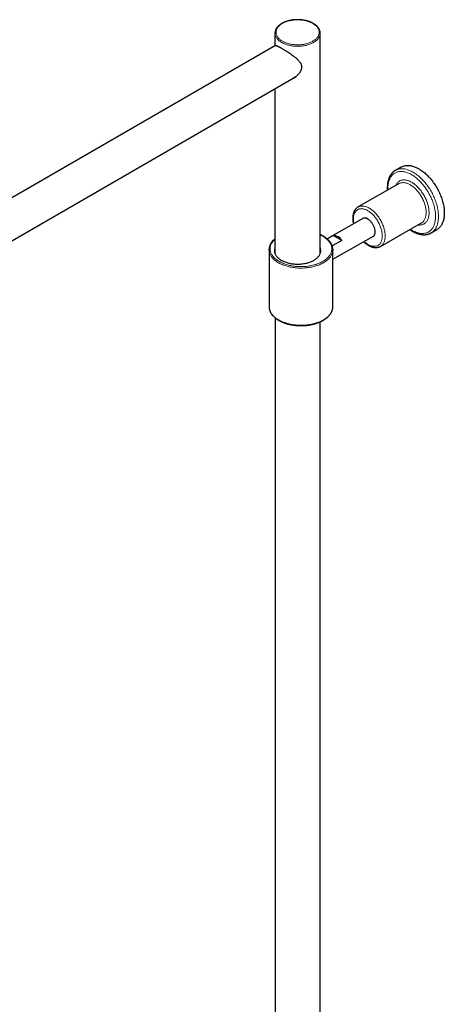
# Model space of a CAD drawing. Header units: millimetres. Extents: x 8 to 2385, y 12 to 2606.
# Tile 86 of 156: x 2112 to 2319, y 1045 to 1523. Entities that reach past the tile are written whole.
import ezdxf

# ---------------------------------------------------------------- set-up
doc = ezdxf.new("R2010")
doc.units = ezdxf.units.MM

msp = doc.modelspace()

# ---------------------------------------------------------------- linework, layer by layer
at = {"color": 7, "linetype": 'Continuous', "lineweight": 30}
for p, q in [((2236.36, 1516.84), (2236.36, 1516.86)), ((2236.36, 1516.84), (2236.36, 1510.67)), ((2258.36, 1516.85), (2258.36, 1516.84)), ((2258.36, 1409.73), (2258.36, 1516.84)), ((2236.68, 1510.85), (1973.34, 1358.83)), ((1977.02, 1340.17), (2246.33, 1495.64)), ((2236.36, 1489.89), (2236.36, 1409.73)), ((2297.77, 1451.79), (2294.92, 1450.17)), ((2294.92, 1450.17), (2294.93, 1450.18)), ((2296.71, 1443.71), (2276.79, 1432.36)), ((2279.4, 1426.94), (2261.72, 1416.87)), ((2287.68, 1413.24), (2307.61, 1424.6)), ((2312.25, 1419.76), (2315.09, 1421.38)), ((2261.75, 1416.84), (2264.63, 1418.48)), ((2264.5, 1406.94), (2284.35, 1418.25)), ((2268.84, 1416.11), (2264.63, 1418.48)), ((2312.25, 1419.76), (2312.24, 1419.75)), ((2268.84, 1416.11), (2264.18, 1413.46)), ((2233.5, 1411.62), (2233.5, 1383.86)), ((2264.5, 1383.86), (2264.5, 1411.62)), ((2264.49, 1383.55), (2264.5, 1383.86)), ((2236.41, 1378.49), (2236.41, 780.28)), ((2258.31, 780.28), (2258.31, 1376.52))]:
    msp.add_line(p, q, dxfattribs=at)
at = {"color": 252, "linetype": 'Continuous', "lineweight": 0, "flags": 128}
for points in [[(2254.78, 1521.53), (2254.42, 1521.73), (2254.03, 1521.92), (2253.63, 1522.1), (2253.22, 1522.27), (2252.79, 1522.43), (2252.35, 1522.58), (2251.9, 1522.71), (2251.44, 1522.83), (2250.96, 1522.94), (2250.48, 1523.03), (2250, 1523.11), (2249.5, 1523.18), (2249, 1523.23), (2248.5, 1523.27), (2247.99, 1523.29), (2247.49, 1523.3), (2246.98, 1523.3), (2246.47, 1523.28), (2245.97, 1523.25), (2245.47, 1523.21), (2244.97, 1523.15), (2244.48, 1523.07), (2243.99, 1522.99), (2243.52, 1522.88), (2243.05, 1522.77), (2242.59, 1522.64), (2242.15, 1522.51), (2241.71, 1522.35), (2241.29, 1522.19), (2240.88, 1522.02), (2240.49, 1521.83), (2240.12, 1521.63), (2239.76, 1521.42), (2239.42, 1521.21), (2239.09, 1520.98), (2238.79, 1520.75), (2238.51, 1520.5), (2238.25, 1520.25), (2238, 1520), (2237.79, 1519.73), (2237.59, 1519.46), (2237.41, 1519.19), (2237.26, 1518.91), (2237.14, 1518.62), (2237.03, 1518.34), (2236.95, 1518.05), (2236.9, 1517.76), (2236.87, 1517.46), (2236.86, 1517.17), (2236.88, 1516.88), (2236.92, 1516.59), (2236.99, 1516.3), (2237.08, 1516.01), (2237.2, 1515.72), (2237.34, 1515.44), (2237.5, 1515.16), (2237.68, 1514.89), (2237.89, 1514.62), (2238.12, 1514.36), (2238.37, 1514.11), (2238.65, 1513.86), (2238.94, 1513.62), (2239.25, 1513.39), (2239.59, 1513.17), (2239.94, 1512.96), (2240.3, 1512.76), (2240.69, 1512.56), (2241.09, 1512.38), (2241.5, 1512.21), (2241.93, 1512.06), (2242.37, 1511.91), (2242.82, 1511.78), (2243.28, 1511.66), (2243.76, 1511.55), (2244.24, 1511.46), (2244.72, 1511.38), (2245.22, 1511.31), (2245.72, 1511.26), (2246.22, 1511.22), (2246.73, 1511.19), (2247.23, 1511.18), (2247.74, 1511.19), (2248.25, 1511.2), (2248.75, 1511.24), (2249.25, 1511.28), (2249.75, 1511.34), (2250.24, 1511.41), (2250.73, 1511.5), (2251.2, 1511.6), (2251.67, 1511.72), (2252.13, 1511.84), (2252.57, 1511.98), (2253.01, 1512.13), (2253.43, 1512.3), (2253.84, 1512.47), (2254.23, 1512.66), (2254.6, 1512.86), (2254.96, 1513.06), (2255.3, 1513.28), (2255.63, 1513.51), (2255.93, 1513.74), (2256.21, 1513.98), (2256.47, 1514.23), (2256.72, 1514.49), (2256.93, 1514.76), (2257.13, 1515.03), (2257.31, 1515.3), (2257.46, 1515.58), (2257.58, 1515.86), (2257.69, 1516.15), (2257.77, 1516.44), (2257.82, 1516.73), (2257.85, 1517.02), (2257.86, 1517.32), (2257.84, 1517.61), (2257.8, 1517.9), (2257.73, 1518.19), (2257.64, 1518.48), (2257.52, 1518.77), (2257.38, 1519.05), (2257.22, 1519.32), (2257.04, 1519.6), (2256.83, 1519.86), (2256.6, 1520.13), (2256.35, 1520.38), (2256.07, 1520.63), (2255.78, 1520.87), (2255.47, 1521.1), (2255.13, 1521.32), (2254.78, 1521.53)], [(2258.36, 1516.84), (2258.36, 1516.72), (2258.34, 1516.42), (2258.29, 1516.12), (2258.22, 1515.83), (2258.13, 1515.53), (2258.01, 1515.24), (2257.86, 1514.95), (2257.7, 1514.67), (2257.51, 1514.39), (2257.3, 1514.11), (2257.06, 1513.85), (2256.81, 1513.58), (2256.53, 1513.33), (2256.24, 1513.08), (2255.92, 1512.85), (2255.58, 1512.62), (2255.23, 1512.4), (2254.86, 1512.19), (2254.47, 1511.99), (2254.06, 1511.8), (2253.65, 1511.62), (2253.21, 1511.46), (2252.77, 1511.3), (2252.31, 1511.16), (2251.84, 1511.04), (2251.36, 1510.92), (2250.87, 1510.82), (2250.37, 1510.73), (2249.87, 1510.65), (2249.36, 1510.59), (2248.85, 1510.54), (2248.33, 1510.51), (2247.81, 1510.49), (2247.29, 1510.49), (2246.78, 1510.49), (2246.26, 1510.52), (2245.74, 1510.55), (2245.23, 1510.61), (2244.72, 1510.67), (2244.22, 1510.75), (2243.73, 1510.84), (2243.24, 1510.95), (2242.76, 1511.07), (2242.3, 1511.2), (2241.84, 1511.34), (2241.4, 1511.5), (2240.97, 1511.67), (2240.55, 1511.85), (2240.15, 1512.04), (2239.77, 1512.24), (2239.4, 1512.45), (2239.05, 1512.67), (2238.72, 1512.91), (2238.41, 1513.15), (2238.12, 1513.39), (2237.84, 1513.65), (2237.59, 1513.91), (2237.37, 1514.18), (2237.16, 1514.46), (2236.98, 1514.74), (2236.82, 1515.02), (2236.68, 1515.31), (2236.57, 1515.61), (2236.48, 1515.9), (2236.42, 1516.2), (2236.38, 1516.5), (2236.36, 1516.8), (2236.36, 1516.84)], [(2294.93, 1450.18), (2295.22, 1450.33), (2295.57, 1450.49), (2295.92, 1450.62), (2296.28, 1450.73), (2296.66, 1450.82), (2297.04, 1450.89), (2297.44, 1450.94), (2297.84, 1450.96), (2298.25, 1450.96), (2298.67, 1450.94), (2299.09, 1450.89), (2299.52, 1450.83), (2299.96, 1450.74), (2300.4, 1450.63), (2300.85, 1450.5), (2301.3, 1450.34), (2301.75, 1450.17), (2302.21, 1449.97), (2302.67, 1449.75), (2303.12, 1449.51), (2303.58, 1449.25), (2304.04, 1448.98), (2304.5, 1448.68), (2304.96, 1448.36), (2305.42, 1448.02), (2305.87, 1447.67), (2306.32, 1447.3), (2306.77, 1446.91), (2307.21, 1446.5), (2307.64, 1446.08), (2308.08, 1445.64), (2308.5, 1445.19), (2308.92, 1444.72), (2309.33, 1444.24), (2309.73, 1443.75), (2310.12, 1443.24), (2310.51, 1442.72), (2310.88, 1442.19), (2311.25, 1441.65), (2311.6, 1441.11), (2311.95, 1440.55), (2312.28, 1439.99), (2312.6, 1439.41), (2312.9, 1438.84), (2313.2, 1438.25), (2313.48, 1437.67), (2313.74, 1437.07), (2313.99, 1436.48), (2314.23, 1435.88), (2314.45, 1435.29), (2314.66, 1434.69), (2314.85, 1434.09), (2315.03, 1433.49), (2315.19, 1432.9), (2315.33, 1432.31), (2315.46, 1431.72), (2315.57, 1431.14), (2315.66, 1430.56), (2315.74, 1429.99), (2315.8, 1429.42), (2315.84, 1428.86), (2315.87, 1428.31), (2315.88, 1427.78), (2315.87, 1427.25), (2315.84, 1426.73), (2315.8, 1426.22), (2315.74, 1425.73), (2315.66, 1425.24), (2315.57, 1424.78), (2315.46, 1424.32), (2315.33, 1423.88), (2315.19, 1423.46), (2315.03, 1423.05), (2314.85, 1422.66), (2314.66, 1422.29), (2314.45, 1421.93), (2314.23, 1421.59), (2313.99, 1421.27), (2313.74, 1420.98), (2313.48, 1420.69), (2313.2, 1420.43), (2312.9, 1420.19), (2312.6, 1419.98), (2312.28, 1419.78), (2312.25, 1419.76)], [(2302.87, 1421.09), (2303.32, 1420.84), (2303.76, 1420.6), (2304.21, 1420.39), (2304.65, 1420.21), (2305.09, 1420.04), (2305.53, 1419.89), (2305.96, 1419.77), (2306.39, 1419.66), (2306.81, 1419.58), (2307.23, 1419.53), (2307.64, 1419.49), (2308.04, 1419.48), (2308.44, 1419.49), (2308.83, 1419.52), (2309.21, 1419.57), (2309.58, 1419.65), (2309.94, 1419.75), (2310.28, 1419.87), (2310.62, 1420.01), (2310.95, 1420.17), (2311.26, 1420.36), (2311.57, 1420.56), (2311.85, 1420.79), (2312.13, 1421.04), (2312.39, 1421.31), (2312.64, 1421.59), (2312.87, 1421.9), (2313.09, 1422.22), (2313.29, 1422.57), (2313.48, 1422.93), (2313.65, 1423.31), (2313.81, 1423.7), (2313.95, 1424.12), (2314.07, 1424.54), (2314.18, 1424.98), (2314.27, 1425.44), (2314.34, 1425.91), (2314.4, 1426.39), (2314.44, 1426.89), (2314.46, 1427.39), (2314.46, 1427.91), (2314.45, 1428.44), (2314.42, 1428.97), (2314.37, 1429.52), (2314.31, 1430.07), (2314.23, 1430.63), (2314.13, 1431.19), (2314.01, 1431.76), (2313.88, 1432.33), (2313.73, 1432.91), (2313.57, 1433.49), (2313.39, 1434.07), (2313.19, 1434.65), (2312.98, 1435.23), (2312.76, 1435.81), (2312.52, 1436.39), (2312.26, 1436.97), (2311.99, 1437.54), (2311.71, 1438.11), (2311.42, 1438.67), (2311.11, 1439.22), (2310.79, 1439.77), (2310.46, 1440.31), (2310.11, 1440.85), (2309.76, 1441.37), (2309.39, 1441.88), (2309.02, 1442.39), (2308.64, 1442.88), (2308.24, 1443.36), (2307.84, 1443.82), (2307.44, 1444.27), (2307.02, 1444.71), (2306.6, 1445.13), (2306.18, 1445.54), (2305.75, 1445.93), (2305.31, 1446.3), (2304.87, 1446.66), (2304.43, 1447), (2303.99, 1447.32), (2303.54, 1447.62), (2303.1, 1447.9), (2302.65, 1448.16), (2302.2, 1448.4), (2301.76, 1448.62), (2301.31, 1448.82), (2300.87, 1449), (2300.43, 1449.16), (2300, 1449.29), (2299.57, 1449.41), (2299.14, 1449.5), (2298.72, 1449.57), (2298.31, 1449.61), (2297.9, 1449.64), (2297.5, 1449.64), (2297.11, 1449.62), (2296.73, 1449.58), (2296.35, 1449.51), (2295.99, 1449.42), (2295.63, 1449.32), (2295.29, 1449.18), (2294.96, 1449.03), (2294.64, 1448.86), (2294.33, 1448.66), (2294.03, 1448.44), (2293.75, 1448.21), (2293.48, 1447.95), (2293.23, 1447.67), (2292.99, 1447.38), (2292.76, 1447.06), (2292.55, 1446.73), (2292.35, 1446.37), (2292.17, 1446), (2292.01, 1445.62), (2291.86, 1445.21), (2291.73, 1444.79), (2291.62, 1444.36), (2291.52, 1443.91), (2291.44, 1443.45), (2291.37, 1442.97), (2291.32, 1442.48), (2291.29, 1441.98), (2291.28, 1441.47), (2291.29, 1440.95), (2291.3, 1440.62)], [(2295.04, 1442.76), (2295.17, 1443.04), (2295.33, 1443.35), (2295.51, 1443.64), (2295.7, 1443.91), (2295.91, 1444.16), (2296.13, 1444.39), (2296.37, 1444.6), (2296.62, 1444.79), (2296.88, 1444.95), (2297.15, 1445.1), (2297.44, 1445.23), (2297.73, 1445.33), (2298.04, 1445.41), (2298.36, 1445.48), (2298.68, 1445.51), (2299.02, 1445.53), (2299.36, 1445.52), (2299.71, 1445.49), (2300.07, 1445.44), (2300.43, 1445.37), (2300.8, 1445.27), (2301.17, 1445.15), (2301.54, 1445.01), (2301.92, 1444.85), (2302.3, 1444.67), (2302.68, 1444.47), (2303.06, 1444.24), (2303.44, 1444), (2303.82, 1443.74), (2304.2, 1443.46), (2304.58, 1443.16), (2304.95, 1442.84), (2305.31, 1442.51), (2305.68, 1442.16), (2306.03, 1441.8), (2306.38, 1441.42), (2306.72, 1441.02), (2307.06, 1440.61), (2307.39, 1440.2), (2307.7, 1439.76), (2308.01, 1439.32), (2308.31, 1438.87), (2308.59, 1438.41), (2308.87, 1437.94), (2309.13, 1437.47), (2309.38, 1436.99), (2309.61, 1436.5), (2309.83, 1436.01), (2310.04, 1435.52), (2310.24, 1435.02), (2310.41, 1434.53), (2310.58, 1434.03), (2310.72, 1433.54), (2310.85, 1433.05), (2310.97, 1432.56), (2311.07, 1432.07), (2311.15, 1431.59), (2311.21, 1431.12), (2311.26, 1430.65), (2311.29, 1430.19), (2311.3, 1429.74), (2311.3, 1429.3), (2311.28, 1428.87), (2311.24, 1428.45), (2311.18, 1428.05), (2311.11, 1427.65), (2311.02, 1427.28), (2310.91, 1426.91), (2310.79, 1426.57), (2310.65, 1426.23), (2310.5, 1425.92), (2310.33, 1425.62), (2310.14, 1425.35), (2309.94, 1425.09), (2309.73, 1424.85), (2309.5, 1424.63), (2309.25, 1424.43), (2309, 1424.25), (2308.73, 1424.09), (2308.45, 1423.95), (2308.16, 1423.84), (2307.86, 1423.74), (2307.55, 1423.67), (2307.22, 1423.62), (2306.89, 1423.6), (2306.55, 1423.59), (2306.21, 1423.61), (2305.93, 1423.64)], [(2307.61, 1424.6), (2307.72, 1424.66), (2307.97, 1424.83), (2308.2, 1425.02), (2308.42, 1425.23), (2308.63, 1425.46), (2308.82, 1425.71), (2309, 1425.97), (2309.16, 1426.26), (2309.31, 1426.56), (2309.44, 1426.88), (2309.55, 1427.22), (2309.65, 1427.57), (2309.73, 1427.93), (2309.8, 1428.31), (2309.84, 1428.71), (2309.87, 1429.11), (2309.89, 1429.53), (2309.88, 1429.96), (2309.86, 1430.39), (2309.82, 1430.84), (2309.77, 1431.29), (2309.69, 1431.75), (2309.6, 1432.21), (2309.5, 1432.68), (2309.38, 1433.15), (2309.24, 1433.62), (2309.08, 1434.1), (2308.91, 1434.57), (2308.73, 1435.05), (2308.53, 1435.52), (2308.31, 1435.99), (2308.09, 1436.45), (2307.85, 1436.91), (2307.59, 1437.37), (2307.33, 1437.81), (2307.05, 1438.25), (2306.76, 1438.68), (2306.46, 1439.1), (2306.16, 1439.51), (2305.84, 1439.9), (2305.51, 1440.29), (2305.18, 1440.66), (2304.84, 1441.01), (2304.5, 1441.35), (2304.15, 1441.67), (2303.79, 1441.98), (2303.43, 1442.27), (2303.07, 1442.54), (2302.71, 1442.79), (2302.34, 1443.03), (2301.98, 1443.24), (2301.61, 1443.43), (2301.25, 1443.61), (2300.89, 1443.76), (2300.53, 1443.89), (2300.18, 1444), (2299.82, 1444.08), (2299.48, 1444.15), (2299.14, 1444.19), (2298.81, 1444.21), (2298.48, 1444.2), (2298.17, 1444.18), (2297.86, 1444.13), (2297.56, 1444.06), (2297.27, 1443.97), (2296.99, 1443.86), (2296.73, 1443.72), (2296.71, 1443.71)], [(2281.52, 1430.56), (2281.17, 1430.75), (2280.83, 1430.92), (2280.48, 1431.08), (2280.14, 1431.21), (2279.8, 1431.32), (2279.47, 1431.4), (2279.14, 1431.47), (2278.81, 1431.51), (2278.5, 1431.53), (2278.19, 1431.53), (2277.88, 1431.51), (2277.59, 1431.46), (2277.31, 1431.39), (2277.04, 1431.3), (2276.77, 1431.19), (2276.52, 1431.05), (2276.29, 1430.9), (2276.06, 1430.72), (2275.85, 1430.53), (2275.65, 1430.31), (2275.47, 1430.08), (2275.3, 1429.82), (2275.14, 1429.55), (2275.01, 1429.26), (2274.88, 1428.95), (2274.78, 1428.63), (2274.69, 1428.29), (2274.62, 1427.94), (2274.56, 1427.57), (2274.52, 1427.19), (2274.5, 1426.8), (2274.5, 1426.4), (2274.51, 1425.99), (2274.54, 1425.57), (2274.59, 1425.14), (2274.65, 1424.71), (2274.73, 1424.28)], [(2282.23, 1431.78), (2282.6, 1431.56), (2282.96, 1431.31), (2283.32, 1431.05), (2283.68, 1430.77), (2284.04, 1430.47), (2284.39, 1430.16), (2284.74, 1429.83), (2285.08, 1429.48), (2285.42, 1429.12), (2285.75, 1428.74), (2286.07, 1428.35), (2286.38, 1427.95), (2286.69, 1427.54), (2286.98, 1427.11), (2287.26, 1426.68), (2287.53, 1426.24), (2287.79, 1425.78), (2288.04, 1425.33), (2288.27, 1424.87), (2288.5, 1424.4), (2288.7, 1423.93), (2288.89, 1423.46), (2289.07, 1422.98), (2289.23, 1422.51), (2289.38, 1422.03), (2289.51, 1421.56), (2289.63, 1421.09), (2289.72, 1420.62), (2289.81, 1420.16), (2289.87, 1419.71), (2289.92, 1419.26), (2289.95, 1418.82), (2289.96, 1418.39), (2289.96, 1417.96), (2289.93, 1417.55), (2289.9, 1417.15), (2289.84, 1416.77), (2289.77, 1416.39), (2289.68, 1416.04), (2289.57, 1415.69), (2289.45, 1415.36), (2289.31, 1415.05), (2289.16, 1414.76), (2288.99, 1414.48), (2288.8, 1414.22), (2288.6, 1413.99), (2288.39, 1413.77), (2288.16, 1413.57), (2287.92, 1413.39), (2287.68, 1413.24)], [(2279.68, 1415.59), (2279.97, 1415.34), (2280.31, 1415.06), (2280.65, 1414.8), (2281, 1414.56), (2281.35, 1414.33), (2281.7, 1414.13), (2282.04, 1413.95), (2282.39, 1413.78), (2282.73, 1413.64), (2283.07, 1413.52), (2283.41, 1413.42), (2283.74, 1413.35), (2284.07, 1413.29), (2284.39, 1413.26), (2284.7, 1413.25), (2285.01, 1413.27), (2285.31, 1413.3), (2285.59, 1413.36), (2285.87, 1413.44), (2286.14, 1413.54), (2286.4, 1413.66), (2286.64, 1413.81), (2286.87, 1413.97), (2287.09, 1414.16), (2287.3, 1414.37), (2287.49, 1414.59), (2287.66, 1414.84), (2287.82, 1415.1), (2287.97, 1415.38), (2288.1, 1415.68), (2288.21, 1416), (2288.31, 1416.33), (2288.39, 1416.67), (2288.46, 1417.03), (2288.5, 1417.4), (2288.53, 1417.79), (2288.55, 1418.18), (2288.54, 1418.59), (2288.52, 1419.01), (2288.48, 1419.43), (2288.43, 1419.86), (2288.35, 1420.3), (2288.26, 1420.74), (2288.16, 1421.19), (2288.04, 1421.64), (2287.9, 1422.09), (2287.74, 1422.54), (2287.58, 1422.99), (2287.39, 1423.44), (2287.19, 1423.89), (2286.98, 1424.34), (2286.76, 1424.77), (2286.52, 1425.21), (2286.27, 1425.64), (2286.01, 1426.05), (2285.73, 1426.46), (2285.45, 1426.86), (2285.16, 1427.25), (2284.86, 1427.63), (2284.55, 1427.99), (2284.23, 1428.34), (2283.91, 1428.68), (2283.58, 1429), (2283.24, 1429.3), (2282.9, 1429.59), (2282.56, 1429.86), (2282.22, 1430.11), (2281.87, 1430.35), (2281.52, 1430.56), (2281.52, 1430.56)], [(2302.19, 1421.51), (2302.43, 1421.36), (2302.87, 1421.09)], [(2236.36, 1416.69), (2236.2, 1416.54), (2235.89, 1416.24), (2235.61, 1415.93), (2235.34, 1415.61), (2235.1, 1415.29), (2234.89, 1414.96), (2234.69, 1414.63), (2234.52, 1414.29), (2234.37, 1413.95), (2234.25, 1413.61), (2234.15, 1413.26), (2234.08, 1412.91), (2234.03, 1412.56), (2234, 1412.21), (2234, 1411.86), (2234.02, 1411.51), (2234.07, 1411.16), (2234.14, 1410.81), (2234.24, 1410.47), (2234.36, 1410.12), (2234.51, 1409.78), (2234.68, 1409.45), (2234.87, 1409.11), (2235.09, 1408.78), (2235.33, 1408.46), (2235.59, 1408.15), (2235.87, 1407.83), (2236.18, 1407.53), (2236.5, 1407.23), (2236.85, 1406.95), (2237.22, 1406.67), (2237.6, 1406.39), (2238.01, 1406.13), (2238.43, 1405.88), (2238.87, 1405.64), (2239.33, 1405.41), (2239.8, 1405.19), (2240.29, 1404.98), (2240.79, 1404.78), (2241.3, 1404.59), (2241.83, 1404.42), (2242.37, 1404.26), (2242.92, 1404.11), (2243.48, 1403.97), (2244.05, 1403.85), (2244.63, 1403.74), (2245.22, 1403.65), (2245.81, 1403.56), (2246.4, 1403.5), (2247, 1403.44), (2247.61, 1403.4), (2248.22, 1403.38), (2248.82, 1403.37), (2249.43, 1403.37), (2250.04, 1403.39), (2250.64, 1403.42), (2251.25, 1403.46), (2251.85, 1403.52), (2252.44, 1403.6), (2253.03, 1403.69), (2253.61, 1403.79), (2254.19, 1403.9), (2254.75, 1404.03), (2255.31, 1404.17), (2255.86, 1404.32), (2256.39, 1404.49), (2256.91, 1404.67), (2257.42, 1404.86), (2257.92, 1405.06), (2258.4, 1405.28), (2258.87, 1405.5), (2259.32, 1405.74), (2259.75, 1405.99), (2260.16, 1406.24), (2260.56, 1406.51), (2260.94, 1406.79), (2261.3, 1407.07), (2261.63, 1407.36), (2261.95, 1407.66), (2262.25, 1407.97), (2262.52, 1408.28), (2262.77, 1408.6), (2263, 1408.92), (2263.21, 1409.25), (2263.39, 1409.59), (2263.55, 1409.93), (2263.69, 1410.27), (2263.8, 1410.62), (2263.88, 1410.96), (2263.95, 1411.31), (2263.98, 1411.66), (2264, 1412.01), (2263.99, 1412.36), (2263.95, 1412.71), (2263.89, 1413.06), (2263.8, 1413.41), (2263.69, 1413.76), (2263.56, 1414.1), (2263.4, 1414.44), (2263.22, 1414.77), (2263.02, 1415.1), (2262.79, 1415.43), (2262.54, 1415.75), (2262.27, 1416.06), (2261.97, 1416.37), (2261.66, 1416.67), (2261.32, 1416.96), (2260.96, 1417.25), (2260.59, 1417.52), (2260.19, 1417.79), (2259.78, 1418.05), (2259.35, 1418.29), (2258.9, 1418.53), (2258.43, 1418.76), (2258.36, 1418.79)], [(2264.49, 1411.31), (2264.49, 1411.29), (2264.45, 1410.94), (2264.39, 1410.58), (2264.31, 1410.23), (2264.2, 1409.88), (2264.07, 1409.53), (2263.91, 1409.19), (2263.74, 1408.85), (2263.53, 1408.51), (2263.31, 1408.18), (2263.06, 1407.85), (2262.79, 1407.54), (2262.5, 1407.22), (2262.18, 1406.92), (2261.85, 1406.62), (2261.5, 1406.33), (2261.12, 1406.04), (2260.73, 1405.77), (2260.32, 1405.5), (2259.89, 1405.25), (2259.44, 1405), (2258.97, 1404.77), (2258.5, 1404.55), (2258, 1404.33), (2257.49, 1404.13), (2256.97, 1403.94), (2256.43, 1403.77), (2255.89, 1403.6), (2255.33, 1403.45), (2254.76, 1403.31), (2254.19, 1403.19), (2253.6, 1403.07), (2253.01, 1402.97), (2252.41, 1402.89), (2251.81, 1402.82), (2251.2, 1402.76), (2250.59, 1402.72), (2249.97, 1402.69), (2249.36, 1402.67), (2248.74, 1402.67), (2248.13, 1402.68), (2247.51, 1402.71), (2246.9, 1402.75), (2246.29, 1402.81), (2245.69, 1402.88), (2245.09, 1402.96), (2244.49, 1403.06), (2243.91, 1403.17), (2243.33, 1403.29), (2242.76, 1403.43), (2242.2, 1403.58), (2241.65, 1403.74), (2241.12, 1403.91), (2240.59, 1404.1), (2240.08, 1404.3), (2239.58, 1404.51), (2239.1, 1404.73), (2238.63, 1404.96), (2238.18, 1405.21), (2237.75, 1405.46), (2237.34, 1405.72), (2236.94, 1405.99), (2236.56, 1406.28), (2236.2, 1406.57), (2235.87, 1406.86), (2235.55, 1407.17), (2235.25, 1407.48), (2234.98, 1407.8), (2234.73, 1408.12), (2234.5, 1408.45), (2234.29, 1408.79), (2234.11, 1409.13), (2233.95, 1409.47), (2233.81, 1409.82), (2233.7, 1410.17), (2233.61, 1410.52), (2233.55, 1410.88), (2233.51, 1411.23), (2233.51, 1411.31)], [(2233.5, 1383.57), (2233.51, 1383.47), (2233.55, 1383.11), (2233.61, 1382.76), (2233.7, 1382.41), (2233.81, 1382.06), (2233.95, 1381.71), (2234.11, 1381.37), (2234.29, 1381.03), (2234.5, 1380.69), (2234.73, 1380.36), (2234.98, 1380.04), (2235.25, 1379.72), (2235.55, 1379.41), (2235.87, 1379.1), (2236.2, 1378.8), (2236.56, 1378.51), (2236.94, 1378.23), (2237.34, 1377.96), (2237.75, 1377.7), (2238.18, 1377.44), (2238.63, 1377.2), (2239.1, 1376.97), (2239.58, 1376.75), (2240.08, 1376.54), (2240.59, 1376.34), (2241.12, 1376.15), (2241.65, 1375.98), (2242.2, 1375.81), (2242.76, 1375.66), (2243.33, 1375.53), (2243.91, 1375.4), (2244.49, 1375.29), (2245.09, 1375.2), (2245.69, 1375.11), (2246.29, 1375.04), (2246.9, 1374.99), (2247.51, 1374.95), (2248.13, 1374.92), (2248.74, 1374.91), (2249.36, 1374.91), (2249.97, 1374.93), (2250.59, 1374.95), (2251.2, 1375), (2251.81, 1375.06), (2252.41, 1375.13), (2253.01, 1375.21), (2253.6, 1375.31), (2254.19, 1375.42), (2254.76, 1375.55), (2255.33, 1375.69), (2255.89, 1375.84), (2256.43, 1376), (2256.97, 1376.18), (2257.49, 1376.37), (2258, 1376.57), (2258.5, 1376.78), (2258.97, 1377.01), (2259.44, 1377.24), (2259.89, 1377.49), (2260.32, 1377.74), (2260.73, 1378.01), (2261.12, 1378.28), (2261.5, 1378.56), (2261.85, 1378.85), (2262.18, 1379.15), (2262.5, 1379.46), (2262.79, 1379.77), (2263.06, 1380.09), (2263.31, 1380.42), (2263.53, 1380.75), (2263.74, 1381.09), (2263.91, 1381.43), (2264.07, 1381.77), (2264.2, 1382.12), (2264.31, 1382.47), (2264.39, 1382.82), (2264.45, 1383.17), (2264.49, 1383.53), (2264.49, 1383.55)]]:
    msp.add_lwpolyline(points, dxfattribs=at)
at = {"color": 7, "linetype": 'Continuous', "lineweight": 30, "flags": 128}
for points in [[(2297.77, 1451.79), (2298.07, 1451.95), (2298.41, 1452.11), (2298.77, 1452.24), (2299.13, 1452.35), (2299.51, 1452.44), (2299.89, 1452.51), (2300.28, 1452.56), (2300.69, 1452.58), (2301.1, 1452.58), (2301.51, 1452.56), (2301.94, 1452.52), (2302.37, 1452.45), (2302.81, 1452.36), (2303.25, 1452.25), (2303.7, 1452.12), (2304.15, 1451.96), (2304.6, 1451.79), (2305.05, 1451.59), (2305.51, 1451.37), (2305.97, 1451.14), (2306.43, 1450.88), (2306.89, 1450.6), (2307.35, 1450.3), (2307.81, 1449.98), (2308.26, 1449.65), (2308.72, 1449.29), (2309.17, 1448.92), (2309.61, 1448.53), (2310.05, 1448.12), (2310.49, 1447.7), (2310.92, 1447.26), (2311.35, 1446.81), (2311.76, 1446.34), (2312.18, 1445.86), (2312.58, 1445.37), (2312.97, 1444.86), (2313.36, 1444.34), (2313.73, 1443.82), (2314.1, 1443.28), (2314.45, 1442.73), (2314.79, 1442.17), (2315.12, 1441.61), (2315.44, 1441.04), (2315.75, 1440.46), (2316.04, 1439.88), (2316.32, 1439.29), (2316.59, 1438.7), (2316.84, 1438.1), (2317.08, 1437.51), (2317.3, 1436.91), (2317.51, 1436.31), (2317.7, 1435.71), (2317.87, 1435.11), (2318.03, 1434.52), (2318.18, 1433.93), (2318.31, 1433.34), (2318.42, 1432.76), (2318.51, 1432.18), (2318.59, 1431.61), (2318.65, 1431.04), (2318.69, 1430.49), (2318.72, 1429.94), (2318.72, 1429.4)], [(2283.64, 1417.85), (2283.8, 1417.9), (2283.99, 1417.99), (2284.16, 1418.09), (2284.32, 1418.22), (2284.46, 1418.37), (2284.59, 1418.53), (2284.71, 1418.72), (2284.81, 1418.93), (2284.9, 1419.15), (2284.96, 1419.38), (2285.02, 1419.63), (2285.05, 1419.9), (2285.07, 1420.18), (2285.07, 1420.46), (2285.05, 1420.76), (2285.02, 1421.07), (2284.96, 1421.38), (2284.9, 1421.69), (2284.81, 1422.01), (2284.71, 1422.34), (2284.59, 1422.66), (2284.46, 1422.98), (2284.32, 1423.3), (2284.16, 1423.61), (2283.99, 1423.92), (2283.8, 1424.22), (2283.61, 1424.51), (2283.4, 1424.79), (2283.19, 1425.06), (2282.96, 1425.32), (2282.73, 1425.56), (2282.5, 1425.79), (2282.26, 1426), (2282.02, 1426.19), (2281.77, 1426.36), (2281.52, 1426.52)], [(2318.72, 1429.4), (2318.72, 1428.87), (2318.69, 1428.35), (2318.65, 1427.84), (2318.59, 1427.35), (2318.51, 1426.87), (2318.42, 1426.4), (2318.31, 1425.94), (2318.18, 1425.5), (2318.03, 1425.08), (2317.87, 1424.67), (2317.7, 1424.28), (2317.51, 1423.91), (2317.3, 1423.55), (2317.08, 1423.22), (2316.84, 1422.9), (2316.59, 1422.6), (2316.32, 1422.32), (2316.04, 1422.06), (2315.75, 1421.82), (2315.44, 1421.6), (2315.12, 1421.4), (2315.09, 1421.38)], [(2233.51, 1411.31), (2233.5, 1411.59), (2233.51, 1411.91)], [(2236.36, 1412.45), (2236.36, 1412.45), (2236.26, 1412.15), (2236.19, 1411.85), (2236.14, 1411.55), (2236.11, 1411.25), (2236.11, 1410.95), (2236.14, 1410.64), (2236.19, 1410.34), (2236.26, 1410.04), (2236.35, 1409.75), (2236.47, 1409.45), (2236.62, 1409.16), (2236.79, 1408.88), (2236.98, 1408.59), (2237.19, 1408.32), (2237.42, 1408.05), (2237.68, 1407.78), (2237.96, 1407.53), (2238.25, 1407.28), (2238.57, 1407.04), (2238.91, 1406.81), (2239.26, 1406.58), (2239.63, 1406.37), (2240.02, 1406.17), (2240.43, 1405.98), (2240.85, 1405.8), (2241.28, 1405.63), (2241.73, 1405.47), (2242.19, 1405.33), (2242.66, 1405.19), (2243.14, 1405.07), (2243.63, 1404.97), (2244.13, 1404.87), (2244.63, 1404.79), (2245.14, 1404.73), (2245.66, 1404.67), (2246.18, 1404.63), (2246.7, 1404.61), (2247.22, 1404.6), (2247.74, 1404.6), (2248.27, 1404.62), (2248.79, 1404.65), (2249.31, 1404.7), (2249.82, 1404.76), (2250.33, 1404.83), (2250.83, 1404.92), (2251.32, 1405.02), (2251.81, 1405.13), (2252.28, 1405.25), (2252.75, 1405.39), (2253.2, 1405.54), (2253.64, 1405.71), (2254.07, 1405.88), (2254.48, 1406.07), (2254.88, 1406.26), (2255.26, 1406.47)], [(2255.26, 1406.47), (2255.63, 1406.69), (2255.97, 1406.92), (2256.3, 1407.15), (2256.61, 1407.4), (2256.9, 1407.65), (2257.16, 1407.91), (2257.41, 1408.17), (2257.63, 1408.45), (2257.84, 1408.73), (2258.02, 1409.01), (2258.17, 1409.3), (2258.3, 1409.59), (2258.41, 1409.89), (2258.5, 1410.18), (2258.56, 1410.49), (2258.6, 1410.79), (2258.61, 1411.09), (2258.6, 1411.39), (2258.56, 1411.69), (2258.5, 1411.99), (2258.42, 1412.29), (2258.36, 1412.45)], [(2264.49, 1411.92), (2264.5, 1411.65), (2264.49, 1411.31)], [(2233.5, 1383.86), (2233.5, 1383.82), (2233.5, 1383.57)]]:
    msp.add_lwpolyline(points, dxfattribs=at)
at = {"color": 252, "linetype": 'Continuous', "lineweight": 0}
msp.add_arc((2279.01, 1427.35), 5.48, 54.0044, 114.0168, dxfattribs=at)
at = {"color": 7, "linetype": 'Continuous', "lineweight": 30}
for centre, radius, start, end in [((2280.09, 1424.71), 2.3, 51.6907, 127.5239), ((2264.96, 1414.13), 4.36, 27.0014, 94.3078)]:
    msp.add_arc(centre, radius, start, end, dxfattribs=at)
for points, knots in [([(2255.03, 1521.55), (2254.97, 1521.59), (2254.79, 1521.69), (2254.48, 1521.86), (2254.09, 1522.04), (2253.7, 1522.22), (2253.28, 1522.38), (2252.86, 1522.53), (2252.43, 1522.67), (2251.99, 1522.8), (2251.54, 1522.91), (2251.08, 1523.02), (2250.61, 1523.11), (2250.14, 1523.19), (2249.66, 1523.26), (2249.18, 1523.31), (2248.69, 1523.35), (2248.2, 1523.38), (2247.71, 1523.4), (2247.22, 1523.4), (2246.73, 1523.39), (2246.24, 1523.37), (2245.75, 1523.33), (2245.26, 1523.28), (2244.78, 1523.22), (2244.31, 1523.14), (2243.84, 1523.06), (2243.38, 1522.96), (2242.92, 1522.85), (2242.48, 1522.73), (2242.04, 1522.59), (2241.61, 1522.44), (2241.2, 1522.29), (2240.79, 1522.12), (2240.4, 1521.94), (2240.03, 1521.75), (2239.67, 1521.55), (2239.32, 1521.34), (2238.99, 1521.12), (2238.67, 1520.89), (2238.38, 1520.65), (2238.1, 1520.4), (2237.84, 1520.15), (2237.6, 1519.89), (2237.38, 1519.62), (2237.18, 1519.34), (2237, 1519.06), (2236.84, 1518.78), (2236.71, 1518.49), (2236.59, 1518.2), (2236.5, 1517.91), (2236.43, 1517.61), (2236.39, 1517.31), (2236.36, 1517.06), (2236.36, 1516.91), (2236.36, 1516.86)], [0, 0, 0, 0, 0.01023, 0.02957, 0.048904, 0.06823, 0.087548, 0.106857, 0.126156, 0.145447, 0.164728, 0.184, 0.203265, 0.222523, 0.241775, 0.261023, 0.280266, 0.299506, 0.318744, 0.337982, 0.357219, 0.376457, 0.395698, 0.414941, 0.434188, 0.453441, 0.4727, 0.491965, 0.511239, 0.530522, 0.549815, 0.569119, 0.588433, 0.607759, 0.627096, 0.646445, 0.665803, 0.685169, 0.70454, 0.723912, 0.743278, 0.76263, 0.781961, 0.801258, 0.820509, 0.839703, 0.858826, 0.877866, 0.896814, 0.915665, 0.934419, 0.953083, 0.971668, 0.990192, 1, 1, 1, 1]), ([(2258.36, 1516.85), (2258.36, 1516.89), (2258.36, 1517.03), (2258.34, 1517.27), (2258.3, 1517.56), (2258.23, 1517.86), (2258.15, 1518.15), (2258.04, 1518.44), (2257.91, 1518.72), (2257.76, 1519), (2257.59, 1519.28), (2257.39, 1519.55), (2257.18, 1519.82), (2256.94, 1520.08), (2256.69, 1520.34), (2256.42, 1520.58), (2256.13, 1520.82), (2255.82, 1521.05), (2255.49, 1521.28), (2255.23, 1521.44), (2255.07, 1521.53), (2255.03, 1521.55)], [0, 0, 0, 0, 0.022459, 0.077472, 0.132498, 0.187609, 0.242872, 0.298342, 0.354059, 0.410048, 0.466313, 0.522846, 0.579627, 0.636624, 0.693803, 0.751128, 0.808564, 0.86608, 0.923647, 0.981244, 1, 1, 1, 1]), ([(2236.41, 1510.7), (2236.43, 1510.74), (2236.47, 1510.79), (2236.55, 1510.84), (2236.64, 1510.86), (2236.74, 1510.86), (2236.87, 1510.84), (2237.02, 1510.8), (2237.2, 1510.74), (2237.39, 1510.67), (2237.6, 1510.58), (2237.84, 1510.47), (2238.1, 1510.34), (2238.37, 1510.2), (2238.67, 1510.04), (2238.99, 1509.87), (2239.3, 1509.69), (2239.5, 1509.57), (2239.58, 1509.53)], [0, 0, 0, 0, 0.092482, 0.15605, 0.219774, 0.283403, 0.347212, 0.410044, 0.473084, 0.535519, 0.597121, 0.657588, 0.718313, 0.777067, 0.836091, 0.897264, 0.958769, 1, 1, 1, 1]), ([(2239.58, 1509.53), (2239.73, 1509.44), (2240.04, 1509.26), (2240.53, 1508.97), (2241.05, 1508.65), (2241.53, 1508.35), (2241.98, 1508.07), (2242.39, 1507.8), (2242.82, 1507.52), (2243.26, 1507.23), (2243.74, 1506.91), (2244.22, 1506.57), (2244.72, 1506.22), (2245.19, 1505.87), (2245.64, 1505.53), (2246.06, 1505.2), (2246.48, 1504.85), (2246.89, 1504.49), (2247.31, 1504.11), (2247.69, 1503.73), (2248.03, 1503.35), (2248.34, 1502.97), (2248.61, 1502.6), (2248.83, 1502.24), (2249.01, 1501.88), (2249.16, 1501.5), (2249.27, 1501.12), (2249.33, 1500.72), (2249.35, 1500.32), (2249.31, 1499.9), (2249.23, 1499.48), (2249.1, 1499.04), (2248.91, 1498.59), (2248.68, 1498.16), (2248.41, 1497.73), (2248.1, 1497.3), (2247.74, 1496.89), (2247.38, 1496.51), (2247, 1496.16), (2246.61, 1495.85), (2246.2, 1495.54), (2245.75, 1495.25), (2245.27, 1494.98), (2244.93, 1494.8), (2244.75, 1494.73), (2244.74, 1494.72)], [0, 0, 0, 0, 0.0265673, 0.0533541, 0.0808164, 0.1085011, 0.1284907, 0.1494519, 0.1704923, 0.1934043, 0.2164036, 0.2424017, 0.2678327, 0.2933533, 0.3170948, 0.3408988, 0.3635707, 0.3899795, 0.415563, 0.4412223, 0.4653931, 0.4896445, 0.5133274, 0.5339078, 0.5545806, 0.575376, 0.5963151, 0.6169841, 0.6378375, 0.6588999, 0.6801577, 0.7031981, 0.7264303, 0.7498301, 0.773356, 0.7991075, 0.8242978, 0.8495727, 0.8730753, 0.8966351, 0.9190693, 0.945836, 0.9717748, 0.9977976, 1, 1, 1, 1]), ([(2294.94, 1450.18), (2294.91, 1450.16), (2294.77, 1450.09), (2294.54, 1449.94), (2294.23, 1449.72), (2293.93, 1449.48), (2293.65, 1449.23), (2293.38, 1448.96), (2293.12, 1448.67), (2292.88, 1448.36), (2292.65, 1448.03), (2292.43, 1447.69), (2292.22, 1447.33), (2292.04, 1446.96), (2291.86, 1446.57), (2291.7, 1446.17), (2291.56, 1445.75), (2291.43, 1445.31), (2291.32, 1444.87), (2291.23, 1444.41), (2291.15, 1443.94), (2291.08, 1443.45), (2291.04, 1442.96), (2291.01, 1442.46), (2290.99, 1441.94), (2290.99, 1441.42), (2291.01, 1440.94), (2291.03, 1440.62), (2291.04, 1440.48)], [0, 0, 0, 0, 0.009472, 0.048097, 0.08672, 0.125378, 0.164108, 0.202946, 0.241921, 0.281057, 0.320373, 0.359878, 0.399575, 0.439463, 0.479532, 0.519768, 0.560155, 0.600672, 0.6413, 0.682018, 0.722808, 0.763651, 0.804533, 0.84544, 0.88636, 0.927283, 0.9682, 1, 1, 1, 1]), ([(2276.78, 1432.35), (2276.71, 1432.31), (2276.55, 1432.22), (2276.32, 1432.05), (2276.08, 1431.86), (2275.85, 1431.65), (2275.64, 1431.42), (2275.44, 1431.17), (2275.25, 1430.9), (2275.08, 1430.62), (2274.92, 1430.33), (2274.78, 1430.01), (2274.65, 1429.68), (2274.54, 1429.34), (2274.44, 1428.99), (2274.36, 1428.62), (2274.3, 1428.24), (2274.25, 1427.84), (2274.22, 1427.44), (2274.21, 1427.03), (2274.21, 1426.61), (2274.23, 1426.18), (2274.27, 1425.75), (2274.32, 1425.31), (2274.39, 1424.87), (2274.46, 1424.49), (2274.51, 1424.25), (2274.53, 1424.17)], [0, 0, 0, 0, 0.030636, 0.069505, 0.10841, 0.147428, 0.186632, 0.226083, 0.265831, 0.305911, 0.346339, 0.387115, 0.428223, 0.469633, 0.511307, 0.553198, 0.595261, 0.637451, 0.679726, 0.722054, 0.764404, 0.806749, 0.849075, 0.891371, 0.93363, 0.975848, 1, 1, 1, 1]), ([(2301.93, 1421.36), (2302.07, 1421.27), (2302.35, 1421.08), (2302.74, 1420.83), (2302.98, 1420.69), (2303.08, 1420.63)], [0, 0, 0, 0, 0.358239, 0.746524, 1, 1, 1, 1]), ([(2236.36, 1416.94), (2236.28, 1416.88), (2236.09, 1416.72), (2235.81, 1416.46), (2235.51, 1416.16), (2235.23, 1415.85), (2234.96, 1415.54), (2234.72, 1415.22), (2234.5, 1414.89), (2234.3, 1414.56), (2234.13, 1414.23), (2233.97, 1413.89), (2233.84, 1413.55), (2233.72, 1413.21), (2233.63, 1412.86), (2233.57, 1412.52), (2233.52, 1412.2), (2233.51, 1412.01), (2233.51, 1411.93)], [0, 0, 0, 0, 0.04496, 0.110899, 0.176785, 0.2426, 0.308321, 0.373925, 0.43939, 0.504693, 0.569814, 0.634737, 0.699454, 0.763964, 0.828274, 0.892404, 0.956381, 1, 1, 1, 1]), ([(2264.48, 1411.94), (2264.48, 1411.98), (2264.48, 1412.14), (2264.44, 1412.42), (2264.38, 1412.76), (2264.3, 1413.1), (2264.19, 1413.45), (2264.07, 1413.79), (2263.92, 1414.12), (2263.75, 1414.45), (2263.56, 1414.78), (2263.35, 1415.11), (2263.11, 1415.43), (2262.86, 1415.74), (2262.59, 1416.05), (2262.3, 1416.35), (2261.98, 1416.64), (2261.65, 1416.93), (2261.31, 1417.21), (2260.94, 1417.48), (2260.56, 1417.74), (2260.16, 1418), (2259.74, 1418.24), (2259.31, 1418.48), (2258.86, 1418.7), (2258.55, 1418.85), (2258.37, 1418.92), (2258.36, 1418.93)], [0, 0, 0, 0, 0.015554, 0.057263, 0.099003, 0.140804, 0.182691, 0.224684, 0.266799, 0.309042, 0.351416, 0.393919, 0.436541, 0.479273, 0.5221, 0.565008, 0.607984, 0.651012, 0.694081, 0.737178, 0.780296, 0.823424, 0.866557, 0.909687, 0.952812, 0.995928, 1, 1, 1, 1]), ([(2303.08, 1420.63), (2303.16, 1420.58), (2303.39, 1420.45), (2303.76, 1420.25), (2304.21, 1420.02), (2304.66, 1419.82), (2305.11, 1419.63), (2305.56, 1419.47), (2306.01, 1419.32), (2306.45, 1419.19), (2306.89, 1419.09), (2307.32, 1419.01), (2307.75, 1418.94), (2308.18, 1418.9), (2308.6, 1418.88), (2309.01, 1418.88), (2309.42, 1418.9), (2309.82, 1418.95), (2310.21, 1419.01), (2310.59, 1419.09), (2310.96, 1419.2), (2311.32, 1419.32), (2311.67, 1419.47), (2311.98, 1419.61), (2312.16, 1419.71), (2312.23, 1419.75)], [0, 0, 0, 0, 0.024338, 0.070328, 0.116334, 0.162337, 0.208325, 0.254285, 0.3002, 0.34605, 0.391816, 0.437473, 0.482998, 0.528367, 0.573556, 0.618547, 0.663324, 0.707877, 0.752205, 0.796314, 0.840218, 0.88394, 0.927509, 0.970962, 1, 1, 1, 1]), ([(2279.48, 1415.48), (2279.52, 1415.44), (2279.66, 1415.3), (2279.93, 1415.07), (2280.27, 1414.78), (2280.62, 1414.51), (2280.98, 1414.25), (2281.33, 1414.01), (2281.69, 1413.79), (2282.05, 1413.58), (2282.42, 1413.4), (2282.78, 1413.23), (2283.14, 1413.09), (2283.51, 1412.96), (2283.87, 1412.86), (2284.23, 1412.78), (2284.58, 1412.71), (2284.93, 1412.67), (2285.28, 1412.66), (2285.61, 1412.66), (2285.95, 1412.68), (2286.27, 1412.73), (2286.58, 1412.8), (2286.88, 1412.89), (2287.18, 1412.99), (2287.44, 1413.11), (2287.61, 1413.2), (2287.68, 1413.24)], [0, 0, 0, 0, 0.013585, 0.055739, 0.097943, 0.140198, 0.182504, 0.224858, 0.267255, 0.309687, 0.352139, 0.394587, 0.437001, 0.479347, 0.521584, 0.563665, 0.60554, 0.647157, 0.68847, 0.729443, 0.770052, 0.810289, 0.850168, 0.889718, 0.928988, 0.968039, 1, 1, 1, 1]), ([(2233.51, 1383.55), (2233.51, 1383.49), (2233.52, 1383.31), (2233.56, 1383.02), (2233.62, 1382.67), (2233.71, 1382.33), (2233.81, 1381.99), (2233.94, 1381.65), (2234.09, 1381.31), (2234.27, 1380.98), (2234.46, 1380.65), (2234.67, 1380.33), (2234.91, 1380.01), (2235.16, 1379.69), (2235.44, 1379.39), (2235.73, 1379.09), (2236.05, 1378.79), (2236.38, 1378.51), (2236.73, 1378.23), (2237.1, 1377.96), (2237.48, 1377.7), (2237.89, 1377.45), (2238.3, 1377.2), (2238.74, 1376.97), (2239.18, 1376.75), (2239.64, 1376.53), (2240.12, 1376.33), (2240.6, 1376.14), (2241.1, 1375.96), (2241.61, 1375.79), (2242.13, 1375.63), (2242.66, 1375.49), (2243.2, 1375.35), (2243.74, 1375.23), (2244.29, 1375.12), (2244.85, 1375.02), (2245.42, 1374.94), (2245.99, 1374.87), (2246.56, 1374.81), (2247.14, 1374.76), (2247.72, 1374.72), (2248.31, 1374.7), (2248.89, 1374.69), (2249.47, 1374.7), (2250.05, 1374.71), (2250.64, 1374.74), (2251.22, 1374.79), (2251.79, 1374.84), (2252.36, 1374.91), (2252.93, 1374.99), (2253.49, 1375.08), (2254.05, 1375.19), (2254.6, 1375.31), (2255.14, 1375.44), (2255.67, 1375.58), (2256.19, 1375.73), (2256.7, 1375.9), (2257.21, 1376.07), (2257.7, 1376.26), (2258.18, 1376.46), (2258.64, 1376.67), (2259.09, 1376.89), (2259.53, 1377.12), (2259.95, 1377.35), (2260.36, 1377.6), (2260.75, 1377.86), (2261.13, 1378.13), (2261.49, 1378.41), (2261.83, 1378.69), (2262.15, 1378.98), (2262.45, 1379.28), (2262.74, 1379.59), (2263, 1379.9), (2263.24, 1380.22), (2263.46, 1380.54), (2263.67, 1380.87), (2263.85, 1381.2), (2264.01, 1381.54), (2264.14, 1381.88), (2264.26, 1382.22), (2264.35, 1382.57), (2264.42, 1382.92), (2264.47, 1383.24), (2264.48, 1383.44), (2264.49, 1383.53)], [0, 0, 0, 0, 0.006368, 0.018346, 0.030334, 0.042339, 0.054371, 0.066434, 0.078531, 0.090666, 0.102839, 0.115048, 0.127291, 0.139565, 0.151866, 0.16419, 0.176533, 0.18889, 0.201259, 0.213635, 0.226017, 0.238402, 0.250788, 0.263173, 0.275556, 0.287937, 0.300314, 0.312688, 0.325059, 0.337425, 0.349788, 0.362148, 0.374504, 0.386857, 0.399207, 0.411554, 0.423899, 0.436241, 0.448582, 0.460922, 0.47326, 0.485598, 0.497935, 0.510272, 0.52261, 0.534947, 0.547286, 0.559626, 0.571967, 0.58431, 0.596655, 0.609002, 0.621353, 0.633706, 0.646063, 0.658423, 0.670787, 0.683156, 0.695528, 0.707905, 0.720287, 0.732672, 0.745061, 0.757454, 0.76985, 0.782247, 0.794645, 0.807042, 0.819434, 0.831821, 0.844197, 0.856561, 0.868908, 0.881233, 0.893533, 0.905803, 0.918039, 0.930238, 0.942398, 0.95452, 0.966603, 0.978653, 0.990673, 1, 1, 1, 1])]:
    msp.add_open_spline(points, degree=3, knots=knots, dxfattribs=at)

doc.saveas('drawing.dxf')
